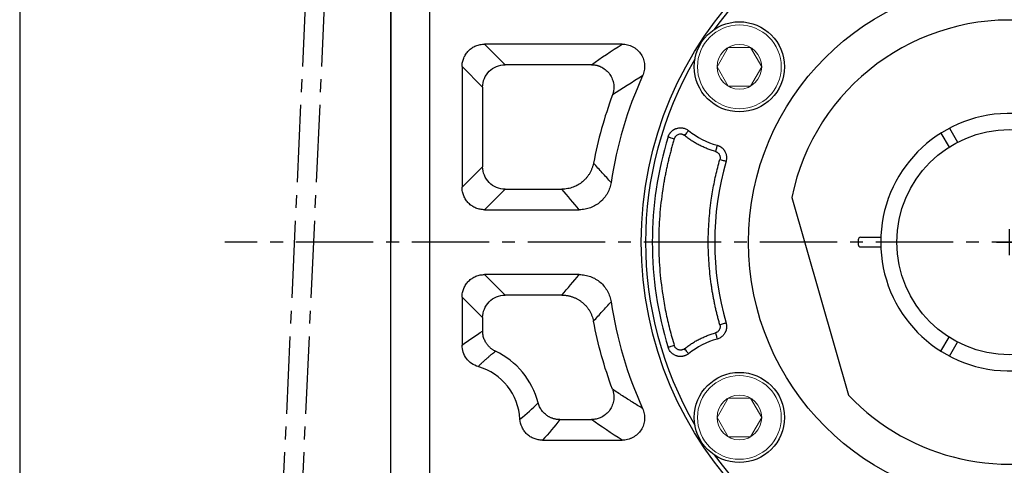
# Model space of a CAD drawing. Header units: millimetres. Extents: x 7057 to 8357, y -524 to 396.
# Tile 3 of 17: x 7134 to 7287, y 20 to 89. Entities that reach past the tile are written whole.
import ezdxf

# ---------------------------------------------------------------- set-up
doc = ezdxf.new("R2010")
doc.units = ezdxf.units.MM
doc.linetypes.add('点画线', pattern=[18, 12, -2, 2, -2])
for name, color, linetype, lineweight in [('6文字层', 3, 'Continuous', 35), ('图框_外框线', 7, 'Continuous', 18), ('粗实线', 7, 'Continuous', 40), ('细实线', 7, 'Continuous', 18)]:
    doc.layers.add(name, color=color, linetype=linetype, lineweight=lineweight)
doc.layers.add('7中心线层', color=7, linetype='点画线')
doc.layers.add('标注线', color=7, linetype='Continuous')
doc.styles.add('工程字', font='gbenor.shx', dxfattribs={"bigfont": 'gbcbig.shx'})
doc.dimstyles.new('ISO-25-1', dxfattribs={"dimtxt": 11, "dimasz": 5, "dimexe": 1.25, "dimexo": 1, "dimgap": 2, "dimtad": 1, "dimtoh": 1, "dimtxsty": '工程字', "dimcen": 2, "dimadec": 0, "dimazin": 0, "dimtfac": 1, "dimtmove": 0, "dimatfit": 3, "dimfxl": 1, "dimarcsym": 0})

# ---------------------------------------------------------------- blocks, each defined once
blk = doc.blocks.new('*D109')
at = {"layer": '6文字层', "color": 0, "lineweight": -2}
for p, q in [((7287.79, 52.67), (7287.79, 56.67)), ((7285.79, 54.67), (7289.79, 54.67)), ((7176.49, -40.99), (7208.16, -13.77)), ((7147.49, -40.99), (7176.49, -40.99))]:
    blk.add_line(p, q, dxfattribs=at)
at = {"layer": '6文字层', "color": 0}
blk.add_solid([(7208.71, -14.41), (7207.62, -13.14), (7211.96, -10.51)], dxfattribs=at)
at = {"layer": 'Defpoints', "color": 0}
for p in [(7363.63, 119.85), (7211.96, -10.51)]:
    blk.add_point(p, dxfattribs=at)
at = {"layer": '6文字层', "color": 0, "insert": (7159.86, -33.49), "char_height": 11, "attachment_point": 5, "style": '工程字'}
blk.add_mtext('∅200', dxfattribs=at)
blk = doc.blocks.new('*D110')
at = {"layer": '6文字层', "color": 0, "lineweight": -2}
for p, q in [((7386.52, 157.09), (7371.08, 141.06)), ((7415.53, 157.09), (7386.52, 157.09)), ((7287.79, 52.67), (7287.79, 56.67)), ((7285.79, 54.67), (7289.79, 54.67))]:
    blk.add_line(p, q, dxfattribs=at)
at = {"layer": '6文字层', "color": 0}
blk.add_solid([(7370.48, 141.64), (7371.68, 140.48), (7367.61, 137.46)], dxfattribs=at)
at = {"layer": 'Defpoints', "color": 0}
for p in [(7367.61, 137.46), (7207.98, -28.13)]:
    blk.add_point(p, dxfattribs=at)
at = {"layer": '6文字层', "color": 0, "lineweight": 25, "insert": (7403.15, 164.59), "char_height": 11, "attachment_point": 5, "style": '工程字'}
blk.add_mtext('∅230{}{{\\H0.7x;}{}}', dxfattribs=at)

msp = doc.modelspace()

# ---------------------------------------------------------------- linework, layer by layer
at = {"layer": '7中心线层'}
for p, q in [((7180.2477, 129.9189), (7173.3296, -20.5838)), ((7183.2131, 129.9189), (7176.295, -20.5838)), ((7387.0408, 54.6679), (7166.0192, 54.6679))]:
    msp.add_line(p, q, dxfattribs=at)
at = {"layer": '图框_外框线', "color": 3, "lineweight": 25}
msp.add_lwpolyline([(7134.1769, -508.0742), (8341.1594, -508.0742), (8341.1594, 380.1411), (7134.1769, 380.1411)], close=True, dxfattribs=at)
at = {"layer": '标注线'}
for p, q in [((7191.7924, 54.6679), (7191.7924, 129.9175)), ((7191.7924, 129.4189), (7191.7924, 54.6679)), ((7191.7924, -20.0838), (7191.7924, 54.6679))]:
    msp.add_line(p, q, dxfattribs=at)
at = {"layer": '粗实线', "color": 0, "lineweight": 30}
for p, q in [((7197.793, 126.257), (7197.793, -16.9212)), ((7278.4495, 72.3512), (7279.7005, 70.1844)), ((7277.1505, 71.6012), (7278.4015, 69.4344)), ((7253.993, 61.5823), (7262.7931, 30.8928)), ((7264.293, 55.0179), (7264.293, 54.3179)), ((7264.693, 55.4179), (7267.807, 55.4179)), ((7264.693, 53.9179), (7267.807, 53.9179)), ((7277.1505, 37.7345), (7278.4015, 39.9013)), ((7278.4495, 36.9845), (7279.7005, 39.1513))]:
    msp.add_line(p, q, dxfattribs=at)
for centre, radius in [((7287.793, 54.6679), 57.15), ((7287.793, 54.6679), 40.5), ((7245.8594, 81.8998), 7), ((7287.793, 54.6679), 17.5), ((7245.8594, 27.4359), 7)]:
    msp.add_circle(centre, radius, dxfattribs=at)
for centre, radius, start, end in [((7287.793, 54.6679), 56.5, 35.800973, 99.199034), ((7287.793, 54.6679), 56.5, 104.800972, 144.199032), ((7287.793, 54.6679), 34.5, 1.245659, 168.438501), ((7287.793, 54.6679), 56.5, 149.800973, 210.199032), ((7287.793, 54.6679), 20, 2.149096, 357.850904), ((7264.693, 55.0179), 0.4, 90, 180), ((7287.793, 54.6679), 34.5, 223.561499, 358.754341), ((7264.693, 54.3179), 0.4, 180, 270), ((7287.793, 54.6679), 56.5, 215.800973, 279.199034)]:
    msp.add_arc(centre, radius, start, end, dxfattribs=at)
at = {"layer": '细实线', "color": 0, "lineweight": -3}
for p, q in [((7227.6591, 85.4243), (7206.3192, 85.4243)), ((7209.5108, 82.2326), (7206.3192, 85.4243)), ((7202.8277, 81.9328), (7202.8277, 63.1941)), ((7202.8277, 81.9328), (7206.0194, 78.7412)), ((7222.8962, 82.2326), (7209.5108, 82.2326)), ((7206.0194, 78.7412), (7206.0194, 66.3857)), ((7202.8277, 63.1941), (7206.0194, 66.3857)), ((7206.3192, 59.7026), (7209.5108, 62.8943)), ((7209.5108, 62.8943), (7218.3244, 62.8943)), ((7206.3192, 59.7026), (7221.0184, 59.7026)), ((7221.0184, 49.6331), (7206.3192, 49.6331)), ((7206.3192, 49.6331), (7209.5108, 46.4415)), ((7202.8277, 46.1416), (7202.8277, 38.6726)), ((7202.8277, 46.1416), (7206.0194, 42.95)), ((7218.3244, 46.4415), (7209.5108, 46.4415)), ((7206.0194, 42.95), (7206.0194, 40.8651)), ((7218.0047, 27.1031), (7222.8962, 27.1031)), ((7215.2882, 23.9115), (7227.6591, 23.9115))]:
    msp.add_line(p, q, dxfattribs=at)
at = {"layer": '细实线'}
for points in [[(7242.3944, 81.8998), (7244.1265, 84.8998), (7247.5923, 84.8998), (7249.3244, 81.8998)], [(7242.3944, 81.8998), (7244.1265, 78.8998), (7247.5923, 78.8998), (7249.3244, 81.8998)], [(7242.3944, 27.4359), (7244.1265, 30.4359), (7247.5923, 30.4359), (7249.3244, 27.4359)], [(7242.3944, 27.4359), (7244.1265, 24.4359), (7247.5923, 24.4359), (7249.3244, 27.4359)]]:
    msp.add_lwpolyline(points, dxfattribs=at)
at = {"layer": '细实线', "color": 0, "lineweight": -3, "flags": 128}
for points in [[(7237.3455, 71.2179), (7237.4645, 71.3672), (7237.579, 71.5109), (7237.685, 71.6439), (7237.7785, 71.7612), (7237.8561, 71.8585), (7237.9149, 71.9323), (7237.9528, 71.9799), (7237.9684, 71.9995)], [(7234.8124, 71.0258), (7234.8349, 71.0188), (7234.8922, 71.0012), (7234.9819, 70.9734), (7235.1008, 70.9367), (7235.2445, 70.8924), (7235.4077, 70.842), (7235.5842, 70.7875), (7235.7676, 70.7309)], [(7242.419, 69.7159), (7242.4122, 69.6918), (7242.3957, 69.6333), (7242.37, 69.5424), (7242.3362, 69.4226), (7242.2954, 69.2782), (7242.2492, 69.1146), (7242.1993, 68.9377), (7242.1474, 68.7541)], [(7242.8367, 67.5177), (7243.0202, 67.4652), (7243.1969, 67.4147), (7243.3604, 67.368), (7243.5047, 67.3268), (7243.6244, 67.2925), (7243.7151, 67.2666), (7243.7736, 67.2499), (7243.7977, 67.243)], [(7243.7977, 42.0927), (7243.7736, 42.0858), (7243.7151, 42.0691), (7243.6244, 42.0432), (7243.5047, 42.009), (7243.3604, 41.9677), (7243.1969, 41.921), (7243.0202, 41.8705), (7242.8367, 41.8181)], [(7242.1474, 40.5816), (7242.1993, 40.398), (7242.2492, 40.2211), (7242.2954, 40.0575), (7242.3362, 39.9131), (7242.37, 39.7933), (7242.3957, 39.7025), (7242.4122, 39.6439), (7242.419, 39.6198)], [(7235.7676, 38.6049), (7235.5842, 38.5483), (7235.4077, 38.4938), (7235.2445, 38.4434), (7235.1008, 38.399), (7234.9819, 38.3623), (7234.8922, 38.3346), (7234.8349, 38.3169), (7234.8124, 38.3099)], [(7237.9684, 37.3363), (7237.9528, 37.3558), (7237.9149, 37.4034), (7237.8561, 37.4772), (7237.7785, 37.5746), (7237.685, 37.6919), (7237.579, 37.8248), (7237.4645, 37.9686), (7237.3455, 38.1178)]]:
    msp.add_lwpolyline(points, dxfattribs=at)
at = {"layer": '细实线'}
for centre, radius in [((7245.8594, 81.8998), 6.5), ((7245.8594, 81.8998), 3.465), ((7245.8594, 27.4359), 6.5), ((7245.8594, 27.4359), 3.465)]:
    msp.add_circle(centre, radius, dxfattribs=at)
at = {"layer": '细实线', "color": 0, "lineweight": -3}
for centre, radius, start, end in [((7287.793, 54.6679), 62.5348, 155.610301, 171.463873), ((7287.793, 54.6679), 65.7264, 159.647792, 169.229951), ((7245.8594, 81.8998), 12.6604, 231.44368, 254.231622), ((7287.793, 54.6679), 55.4484, 162.841768, 197.158238), ((7287.793, 54.6679), 45.7572, 164.048523, 195.951483), ((7287.793, 54.6679), 62.5348, 188.536128, 204.389716), ((7245.8594, 27.4359), 12.6604, 105.768384, 128.556326), ((7202.793, 26.6679), 12.2264, 14.438967, 64.74324), ((7202.793, 26.6679), 9.0348, 3.321197, 73.718211)]:
    msp.add_arc(centre, radius, start, end, dxfattribs=at)
for points, knots in [([(7202.8277, 81.9328), (7202.8274, 82.1635), (7202.8494, 82.3904), (7202.9369, 82.8369), (7203.0033, 83.0588), (7203.1776, 83.4823), (7203.2844, 83.6831), (7203.5372, 84.063), (7203.6846, 84.243), (7204.0069, 84.5655), (7204.1827, 84.7101), (7204.5646, 84.9652), (7204.7681, 85.0735), (7205.1887, 85.247), (7205.4087, 85.3136), (7205.8603, 85.4025), (7206.0885, 85.4246), (7206.3192, 85.4243)], [0, 0, 0, 0, 0.125, 0.125, 0.25, 0.25, 0.375, 0.375, 0.5, 0.5, 0.625, 0.625, 0.75, 0.75, 0.875, 0.875, 1, 1, 1, 1]), ([(7227.6591, 85.4243), (7227.9529, 85.4249), (7228.2407, 85.3899), (7228.8045, 85.2499), (7229.0811, 85.1434), (7229.4638, 84.9378), (7229.587, 84.8614), (7229.8245, 84.6923), (7229.9392, 84.5992), (7230.2604, 84.3026), (7230.447, 84.0807), (7230.7648, 83.5883), (7230.891, 83.3246), (7231.0741, 82.7733), (7231.1312, 82.4819), (7231.1607, 82.0481), (7231.1615, 81.903), (7231.1448, 81.6122), (7231.1272, 81.4656), (7231.048, 81.0354), (7230.9609, 80.7584), (7230.8389, 80.491)], [0, 0, 0, 0, 0.125, 0.125, 0.25, 0.25, 0.3125, 0.3125, 0.375, 0.375, 0.5, 0.5, 0.625, 0.625, 0.75, 0.75, 0.8125, 0.8125, 0.875, 0.875, 1, 1, 1, 1]), ([(7206.0194, 78.7412), (7206.0219, 79.6568), (7206.3991, 80.5611), (7207.6909, 81.8529), (7208.5952, 82.2301), (7209.5108, 82.2326)], [0, 0, 0, 0, 0.5, 0.5, 1, 1, 1, 1]), ([(7222.8962, 82.2326), (7222.9599, 82.2314), (7223.0861, 82.2289), (7223.2729, 82.2123), (7223.4545, 82.1871), (7223.6298, 82.1533), (7223.7979, 82.1121), (7223.9579, 82.0645), (7224.1091, 82.0117), (7224.2512, 81.9548), (7224.3836, 81.8951), (7224.7223, 81.7258), (7225.2257, 81.3775), (7225.7839, 80.7473), (7226.1792, 80.0052), (7226.342, 79.3658), (7226.384, 78.8854), (7226.3849, 78.5728), (7226.3536, 78.2355), (7226.287, 77.8808), (7226.2094, 77.6466), (7226.1697, 77.5269)], [0, 0, 0, 0, 0.02851096, 0.05651302, 0.08389714, 0.11055823, 0.13639631, 0.16131751, 0.18523492, 0.20806905, 0.22974816, 0.25020835, 0.37745715, 0.50036149, 0.62326445, 0.74998698, 0.79215127, 0.83889315, 0.88961005, 0.94358347, 1, 1, 1, 1]), ([(7234.8124, 71.0258), (7234.8278, 71.072), (7234.8586, 71.1645), (7234.9174, 71.2985), (7234.985, 71.4277), (7235.0613, 71.5506), (7235.1453, 71.6664), (7235.2357, 71.7741), (7235.3314, 71.8731), (7235.431, 71.9631), (7235.5331, 72.0437), (7235.6364, 72.1151), (7235.7398, 72.1775), (7235.842, 72.2312), (7235.9421, 72.2768), (7236.039, 72.3149), (7236.1688, 72.3584), (7236.3401, 72.4015), (7236.5603, 72.4323), (7236.7953, 72.4381), (7237.0397, 72.4146), (7237.2868, 72.3592), (7237.5288, 72.2707), (7237.7601, 72.1529), (7237.8992, 72.0505), (7237.9684, 71.9995)], [0, 0, 0, 0, 0.03762025, 0.07529768, 0.11286558, 0.15015496, 0.18699805, 0.22323163, 0.25870018, 0.29325853, 0.32677403, 0.35912808, 0.39021705, 0.41995259, 0.44826143, 0.47508468, 0.50037686, 0.55391484, 0.61120011, 0.67177603, 0.73505335, 0.80032521, 0.86679765, 0.93363294, 1, 1, 1, 1]), ([(7235.7676, 70.7309), (7235.6959, 70.4956), (7235.5527, 70.0251), (7235.35, 69.3161), (7235.1563, 68.605), (7234.9726, 67.8917), (7234.7985, 67.1761), (7234.6342, 66.4583), (7234.4797, 65.7382), (7234.3348, 65.016), (7234.1997, 64.2914), (7234.0743, 63.5647), (7233.7832, 61.7297), (7233.4467, 58.7673), (7233.293, 54.6681), (7233.4467, 50.5686), (7233.8064, 47.4025), (7234.1742, 45.1651), (7234.4264, 43.8376), (7234.7112, 42.5176), (7235.0293, 41.2052), (7235.3779, 39.8996), (7235.6376, 39.0366), (7235.7676, 38.6049)], [0, 0, 0, 0, 0.02263161, 0.04524483, 0.06784382, 0.0904327, 0.11301562, 0.13559675, 0.15818021, 0.18077018, 0.20337079, 0.22598619, 0.24862051, 0.37430312, 0.50000221, 0.62568483, 0.75138391, 0.79286025, 0.83428639, 0.87568785, 0.91709023, 0.9585191, 1, 1, 1, 1]), ([(7237.3455, 71.2179), (7237.3194, 71.2376), (7237.2675, 71.2768), (7237.1833, 71.3254), (7237.0953, 71.3659), (7237.003, 71.3974), (7236.8611, 71.4313), (7236.6651, 71.4452), (7236.4247, 71.4005), (7236.201, 71.3014), (7236.03, 71.1661), (7235.9074, 71.0223), (7235.8222, 70.8835), (7235.7859, 70.782), (7235.7676, 70.7309)], [0, 0, 0, 0, 0.05051482, 0.10036625, 0.15003513, 0.20000757, 0.25076098, 0.3754265, 0.50029509, 0.62502727, 0.75003116, 0.8336568, 0.91623307, 1, 1, 1, 1]), ([(7242.1474, 68.7541), (7242.0385, 68.7857), (7241.8208, 68.8488), (7241.4977, 68.9537), (7241.1775, 69.0658), (7240.8604, 69.186), (7240.5463, 69.314), (7240.2354, 69.4499), (7239.9275, 69.5937), (7239.5216, 69.7957), (7239.0242, 70.0665), (7238.4451, 70.4209), (7237.8829, 70.802), (7237.5248, 71.0792), (7237.3455, 71.2179)], [0, 0, 0, 0, 0.06262688, 0.12514083, 0.18758042, 0.24998437, 0.31239147, 0.3748405, 0.43737016, 0.500019, 0.62515049, 0.74998437, 0.87483084, 1, 1, 1, 1]), ([(7242.419, 69.7159), (7242.4632, 69.7024), (7242.5516, 69.6755), (7242.6801, 69.6236), (7242.8046, 69.5638), (7242.924, 69.4957), (7243.0373, 69.4204), (7243.144, 69.3387), (7243.2433, 69.2515), (7243.3349, 69.1597), (7243.4185, 69.0645), (7243.4941, 68.9668), (7243.5615, 68.8676), (7243.6424, 68.7321), (7243.7301, 68.5504), (7243.8107, 68.3132), (7243.8628, 68.0565), (7243.8801, 67.787), (7243.8628, 67.512), (7243.8194, 67.3328), (7243.7976, 67.243)], [0, 0, 0, 0, 0.04405296, 0.08813896, 0.13210942, 0.17581557, 0.21911101, 0.26185412, 0.30391031, 0.34515391, 0.38546976, 0.42475438, 0.46291664, 0.4998782, 0.57520118, 0.654936, 0.73830386, 0.82434595, 0.91196695, 1, 1, 1, 1]), ([(7242.8367, 41.8181), (7242.7782, 42.0261), (7242.6611, 42.442), (7242.4964, 43.0688), (7242.34, 43.6972), (7242.1925, 44.3275), (7242.0537, 44.9597), (7241.9237, 45.5938), (7241.8025, 46.2297), (7241.6901, 46.8676), (7241.5864, 47.5073), (7241.3638, 49.0128), (7241.1124, 51.3977), (7240.9984, 54.6677), (7241.1123, 57.9379), (7241.3864, 60.5376), (7241.6855, 62.4684), (7241.9191, 63.7425), (7242.1884, 65.009), (7242.4905, 66.2688), (7242.7213, 67.1012), (7242.8367, 67.5177)], [0, 0, 0, 0, 0.02490772, 0.04979674, 0.07467182, 0.09953776, 0.12439932, 0.14926129, 0.17412847, 0.19900562, 0.22389753, 0.24880896, 0.3743956, 0.50000295, 0.6255896, 0.75119695, 0.80099252, 0.85073235, 0.90045469, 0.95019783, 1, 1, 1, 1]), ([(7242.1474, 68.7541), (7242.1756, 68.7454), (7242.234, 68.7273), (7242.3211, 68.6888), (7242.41, 68.6392), (7242.5291, 68.5552), (7242.6485, 68.4364), (7242.756, 68.2766), (7242.8317, 68.1056), (7242.8747, 67.9116), (7242.88, 67.7089), (7242.851, 67.5806), (7242.8367, 67.5177)], [0, 0, 0, 0, 0.05628199, 0.11672776, 0.18139362, 0.25038687, 0.39466146, 0.49989329, 0.61672228, 0.74952531, 0.87721177, 1, 1, 1, 1]), ([(7209.5108, 62.8943), (7208.5952, 62.8968), (7207.6909, 63.274), (7206.3991, 64.5658), (7206.0219, 65.47), (7206.0194, 66.3857)], [0, 0, 0, 0, 0.5, 0.5, 1, 1, 1, 1]), ([(7223.2243, 66.95), (7223.2093, 66.8766), (7223.1791, 66.7298), (7223.1214, 66.5124), (7223.0547, 66.2979), (7222.9785, 66.0871), (7222.8932, 65.8806), (7222.7992, 65.6791), (7222.6971, 65.4832), (7222.5872, 65.2934), (7222.4702, 65.1102), (7222.3466, 64.934), (7222.2171, 64.7651), (7222.0823, 64.604), (7221.9427, 64.4508), (7221.7992, 64.3056), (7221.6523, 64.1686), (7221.4513, 63.9956), (7221.1843, 63.7922), (7220.8387, 63.5706), (7220.4657, 63.3732), (7220.0683, 63.2046), (7219.6504, 63.0687), (7219.2169, 62.9698), (7218.7731, 62.9066), (7218.4741, 62.8984), (7218.3244, 62.8943)], [0, 0, 0, 0, 0.0326106, 0.06523657, 0.0978347, 0.13036167, 0.16277433, 0.19503, 0.22708682, 0.25890393, 0.29044185, 0.3216626, 0.35253001, 0.38300986, 0.41307004, 0.44268065, 0.47181415, 0.50044535, 0.55810477, 0.61766618, 0.6789009, 0.74154503, 0.8053038, 0.86985787, 0.93487117, 1, 1, 1, 1]), ([(7225.9509, 63.9501), (7225.7243, 64.1949), (7225.2681, 64.6874), (7224.5879, 65.4323), (7223.9048, 66.1874), (7223.4521, 66.6948), (7223.2243, 66.95)], [0, 0, 0, 0, 0.24541379, 0.49388505, 0.74541378, 1, 1, 1, 1]), ([(7206.3192, 59.7026), (7206.0885, 59.7023), (7205.8616, 59.7243), (7205.4151, 59.8118), (7205.1932, 59.8782), (7204.7697, 60.0525), (7204.5689, 60.1593), (7204.189, 60.4121), (7204.009, 60.5595), (7203.6865, 60.8817), (7203.5419, 61.0576), (7203.2868, 61.4395), (7203.1785, 61.643), (7203.0049, 62.0636), (7202.9384, 62.2836), (7202.8494, 62.7352), (7202.8274, 62.9634), (7202.8277, 63.1941)], [0, 0, 0, 0, 0.125, 0.125, 0.25, 0.25, 0.375, 0.375, 0.5, 0.5, 0.625, 0.625, 0.75, 0.75, 0.875, 0.875, 1, 1, 1, 1]), ([(7225.9509, 63.9501), (7225.907, 63.6557), (7225.8368, 63.3652), (7225.646, 62.8012), (7225.525, 62.5277), (7225.2401, 62.0123), (7225.076, 61.769), (7224.7041, 61.3113), (7224.495, 61.0965), (7224.049, 60.7132), (7223.8104, 60.5422), (7223.3013, 60.2421), (7223.0311, 60.114), (7222.48, 59.9102), (7222.1966, 59.833), (7221.6136, 59.7287), (7221.3161, 59.7024), (7221.0184, 59.7026)], [0, 0, 0, 0, 0.125, 0.125, 0.25, 0.25, 0.375, 0.375, 0.5, 0.5, 0.625, 0.625, 0.75, 0.75, 0.875, 0.875, 1, 1, 1, 1]), ([(7202.8277, 46.1416), (7202.8274, 46.3723), (7202.8494, 46.5992), (7202.9369, 47.0457), (7203.0033, 47.2677), (7203.1776, 47.6911), (7203.2844, 47.8919), (7203.5372, 48.2719), (7203.6846, 48.4518), (7204.0068, 48.7743), (7204.1827, 48.9189), (7204.5646, 49.1741), (7204.7681, 49.2824), (7205.1887, 49.4559), (7205.4087, 49.5224), (7205.8603, 49.6114), (7206.0885, 49.6335), (7206.3192, 49.6331)], [0, 0, 0, 0, 0.125, 0.125, 0.25, 0.25, 0.375, 0.375, 0.5, 0.5, 0.625, 0.625, 0.75, 0.75, 0.875, 0.875, 1, 1, 1, 1]), ([(7221.0184, 49.6331), (7221.3167, 49.6334), (7221.6105, 49.6073), (7222.1895, 49.5043), (7222.4761, 49.4269), (7223.0343, 49.2206), (7223.3003, 49.0941), (7223.8073, 48.7956), (7224.05, 48.622), (7224.4999, 48.2347), (7224.7049, 48.0235), (7225.0761, 47.5665), (7225.2437, 47.318), (7225.5292, 46.7993), (7225.6476, 46.5299), (7225.8364, 45.9716), (7225.9069, 45.6807), (7225.9509, 45.3856)], [0, 0, 0, 0, 0.125, 0.125, 0.25, 0.25, 0.375, 0.375, 0.5, 0.5, 0.625, 0.625, 0.75, 0.75, 0.875, 0.875, 1, 1, 1, 1]), ([(7206.0194, 42.95), (7206.0219, 43.8657), (7206.3991, 44.77), (7207.6909, 46.0618), (7208.5951, 46.4389), (7209.5108, 46.4415)], [0, 0, 0, 0, 0.5, 0.5, 1, 1, 1, 1]), ([(7218.3244, 46.4415), (7218.3993, 46.4404), (7218.5492, 46.4382), (7218.7735, 46.4221), (7218.9968, 46.3967), (7219.2181, 46.3612), (7219.4369, 46.316), (7219.6524, 46.2613), (7219.864, 46.1976), (7220.071, 46.1251), (7220.2728, 46.0444), (7220.469, 45.9559), (7220.659, 45.8602), (7220.8425, 45.7579), (7221.0191, 45.6495), (7221.1885, 45.5356), (7221.3506, 45.4169), (7221.5581, 45.2517), (7221.8078, 45.0275), (7222.0901, 44.7293), (7222.3537, 44.3998), (7222.5936, 44.0409), (7222.8052, 43.6558), (7222.9834, 43.2484), (7223.1283, 42.8242), (7223.1923, 42.532), (7223.2243, 42.3857)], [0, 0, 0, 0, 0.03261277, 0.06524057, 0.09784022, 0.1303684, 0.16278197, 0.19503827, 0.22709543, 0.2589126, 0.29045031, 0.32167059, 0.35253728, 0.38301616, 0.41307512, 0.44268428, 0.47181609, 0.50044538, 0.55810853, 0.61767269, 0.67890916, 0.74155398, 0.80531233, 0.8698648, 0.93487528, 1, 1, 1, 1]), ([(7223.2243, 42.3857), (7223.4521, 42.6409), (7223.9048, 43.1483), (7224.5879, 43.9034), (7225.2681, 44.6483), (7225.7243, 45.1409), (7225.9509, 45.3856)], [0, 0, 0, 0, 0.25458623, 0.50611497, 0.75458622, 1, 1, 1, 1]), ([(7242.8367, 41.8181), (7242.844, 41.79), (7242.8592, 41.7314), (7242.8723, 41.6375), (7242.8771, 41.5352), (7242.8682, 41.3901), (7242.83, 41.2254), (7242.7554, 41.0597), (7242.6515, 40.9032), (7242.5213, 40.7714), (7242.3738, 40.673), (7242.2555, 40.6157), (7242.1806, 40.5921), (7242.1474, 40.5816)], [0, 0, 0, 0, 0.05531503, 0.11550615, 0.18060319, 0.25069826, 0.39256284, 0.50041004, 0.59604981, 0.75004004, 0.85020271, 0.93361159, 1, 1, 1, 1]), ([(7243.7977, 42.0927), (7243.8094, 42.0481), (7243.833, 41.9588), (7243.8564, 41.8222), (7243.871, 41.6848), (7243.8759, 41.5475), (7243.8714, 41.4114), (7243.858, 41.2776), (7243.8359, 41.147), (7243.806, 41.0207), (7243.7688, 40.8992), (7243.7253, 40.7833), (7243.6761, 40.6734), (7243.6032, 40.5335), (7243.4948, 40.3636), (7243.3357, 40.1708), (7243.1449, 39.9919), (7242.925, 39.8357), (7242.6821, 39.7058), (7242.5068, 39.6485), (7242.419, 39.6198)], [0, 0, 0, 0, 0.04402769, 0.08810008, 0.13206966, 0.17578855, 0.21911106, 0.26189607, 0.3040093, 0.34532521, 0.38572854, 0.42511558, 0.46339485, 0.50048753, 0.57560089, 0.65516822, 0.73841298, 0.82437687, 0.91196284, 1, 1, 1, 1]), ([(7208.0097, 37.7255), (7207.955, 37.7524), (7207.8457, 37.8063), (7207.6875, 37.8978), (7207.5342, 37.9966), (7207.387, 38.1032), (7207.2462, 38.2166), (7207.1124, 38.3364), (7206.986, 38.4617), (7206.8673, 38.5921), (7206.7567, 38.7266), (7206.6542, 38.8647), (7206.5331, 39.0457), (7206.4002, 39.2778), (7206.267, 39.5686), (7206.159, 39.8767), (7206.08, 40.1985), (7206.0293, 40.5295), (7206.0227, 40.7531), (7206.0194, 40.8651)], [0, 0, 0, 0, 0.04662915, 0.0932478, 0.13977806, 0.18614247, 0.23226469, 0.27807023, 0.32348702, 0.36844608, 0.41288196, 0.45673326, 0.49994293, 0.57945481, 0.6610509, 0.74434698, 0.82891482, 0.91429299, 1, 1, 1, 1]), ([(7237.3455, 38.1178), (7237.4347, 38.1878), (7237.6129, 38.3278), (7237.8866, 38.5292), (7238.1644, 38.7239), (7238.447, 38.9114), (7238.7341, 39.0919), (7239.0259, 39.2652), (7239.3222, 39.4315), (7239.723, 39.6434), (7240.233, 39.8895), (7240.8587, 40.1532), (7241.4961, 40.3877), (7241.9301, 40.5169), (7242.1474, 40.5816)], [0, 0, 0, 0, 0.06262688, 0.12514083, 0.18758042, 0.24998437, 0.31239147, 0.3748405, 0.43737016, 0.500019, 0.62515049, 0.74998437, 0.87483084, 1, 1, 1, 1]), ([(7205.326, 35.3403), (7204.9666, 35.4451), (7204.6243, 35.6079), (7204.0089, 36.0342), (7203.7373, 36.297), (7203.2954, 36.8883), (7203.1202, 37.2247), (7202.8882, 37.9255), (7202.8276, 38.2982), (7202.8277, 38.6726)], [0, 0, 0, 0, 0.25, 0.25, 0.5, 0.5, 0.75, 0.75, 1, 1, 1, 1]), ([(7237.9684, 37.3363), (7237.9295, 37.3066), (7237.8512, 37.247), (7237.7256, 37.1686), (7237.5945, 37.099), (7237.4587, 37.0395), (7237.3196, 36.9903), (7237.1786, 36.952), (7237.037, 36.9243), (7236.8964, 36.9071), (7236.7579, 36.8999), (7236.6228, 36.9022), (7236.4921, 36.9132), (7236.3668, 36.9318), (7236.2473, 36.9573), (7236.1097, 36.9954), (7235.9479, 37.0539), (7235.7594, 37.1441), (7235.566, 37.2642), (7235.3755, 37.4163), (7235.1961, 37.6004), (7235.0374, 37.8143), (7234.9036, 38.0517), (7234.8429, 38.2238), (7234.8124, 38.3099)], [0, 0, 0, 0, 0.03784549, 0.07595963, 0.11419234, 0.15238808, 0.19038897, 0.22803794, 0.26518196, 0.30167484, 0.33737988, 0.37217189, 0.40593877, 0.43858249, 0.47001952, 0.50018075, 0.54880793, 0.60266429, 0.66133066, 0.72420612, 0.79050619, 0.85928527, 0.92948449, 1, 1, 1, 1]), ([(7237.3455, 38.1178), (7237.3214, 38.0996), (7237.2474, 38.0436), (7237.1167, 37.9757), (7236.9689, 37.9274), (7236.8049, 37.8982), (7236.6285, 37.8973), (7236.4463, 37.9336), (7236.2907, 37.9934), (7236.1519, 38.0734), (7236.0231, 38.1795), (7235.9135, 38.3054), (7235.8239, 38.4474), (7235.7864, 38.5523), (7235.7676, 38.6049)], [0, 0, 0, 0, 0.04667748, 0.14329242, 0.22589188, 0.28603964, 0.40026528, 0.49604645, 0.57153078, 0.65687982, 0.74246845, 0.82820787, 0.91401515, 1, 1, 1, 1]), ([(7205.326, 35.3403), (7205.4365, 35.4507), (7205.6615, 35.6754), (7206.0115, 36.0089), (7206.378, 36.3469), (7206.7615, 36.6881), (7207.1619, 37.0325), (7207.579, 37.3803), (7207.8647, 37.6093), (7208.0097, 37.7255)], [0, 0, 0, 0, 0.12927784, 0.26308227, 0.4014132, 0.54427056, 0.69165423, 0.84356409, 1, 1, 1, 1]), ([(7226.1697, 31.8089), (7226.1907, 31.7489), (7226.2321, 31.6298), (7226.2815, 31.4492), (7226.3211, 31.2703), (7226.3504, 31.0943), (7226.3702, 30.9223), (7226.3813, 30.7555), (7226.3844, 30.595), (7226.3805, 30.4416), (7226.3705, 30.296), (7226.3295, 29.9206), (7226.1785, 29.3292), (7225.7834, 28.5877), (7225.2256, 27.9583), (7224.6826, 27.5825), (7224.2465, 27.3755), (7223.9535, 27.2657), (7223.6259, 27.1775), (7223.2696, 27.1163), (7223.0225, 27.1076), (7222.8962, 27.1031)], [0, 0, 0, 0, 0.02845973, 0.05642442, 0.08378637, 0.11044166, 0.13629132, 0.16124235, 0.1852085, 0.2081108, 0.2298779, 0.25044611, 0.3770522, 0.4997401, 0.62276936, 0.74963581, 0.79181403, 0.83860148, 0.8893927, 0.94346509, 1, 1, 1, 1]), ([(7230.839, 28.8447), (7230.5796, 29.0035), (7230.0575, 29.3231), (7229.2812, 29.8066), (7228.5033, 30.297), (7227.7249, 30.7946), (7226.9449, 31.2992), (7226.4292, 31.6383), (7226.1697, 31.8089)], [0, 0, 0, 0, 0.16126461, 0.32468975, 0.49027564, 0.65802251, 0.82793056, 1, 1, 1, 1]), ([(7218.0047, 27.1031), (7217.9435, 27.1042), (7217.8212, 27.1063), (7217.6382, 27.1217), (7217.4566, 27.146), (7217.2772, 27.1798), (7217.1006, 27.2226), (7216.9278, 27.2742), (7216.7593, 27.3341), (7216.5958, 27.4018), (7216.4379, 27.4767), (7216.2861, 27.5582), (7216.1406, 27.6457), (7216.002, 27.7384), (7215.8316, 27.8645), (7215.632, 28.0341), (7215.4108, 28.2588), (7215.2056, 28.5095), (7215.0209, 28.7838), (7214.8614, 29.079), (7214.7278, 29.3904), (7214.6647, 29.6077), (7214.6332, 29.7165)], [0, 0, 0, 0, 0.0400153, 0.08003377, 0.119984, 0.15979469, 0.1993953, 0.23871675, 0.27769205, 0.31625681, 0.35434984, 0.39191353, 0.42889427, 0.46524268, 0.50091386, 0.5674726, 0.63621592, 0.70682277, 0.77892479, 0.85211447, 0.92595629, 1, 1, 1, 1]), ([(7230.839, 28.8447), (7230.9609, 28.5774), (7231.0478, 28.3008), (7231.1532, 27.7295), (7231.1704, 27.4336), (7231.1412, 27.0001), (7231.1224, 26.8563), (7231.0665, 26.5703), (7231.029, 26.4273), (7230.8915, 26.0124), (7230.7666, 25.7507), (7230.4493, 25.2579), (7230.2612, 25.0342), (7229.8347, 24.6398), (7229.593, 24.4674), (7229.21, 24.2614), (7229.0782, 24.2008), (7228.8065, 24.0959), (7228.6657, 24.0514), (7228.2412, 23.9458), (7227.9529, 23.9108), (7227.6591, 23.9115)], [0, 0, 0, 0, 0.125, 0.125, 0.25, 0.25, 0.3125, 0.3125, 0.375, 0.375, 0.5, 0.5, 0.625, 0.625, 0.75, 0.75, 0.8125, 0.8125, 0.875, 0.875, 1, 1, 1, 1]), ([(7215.2882, 23.9115), (7215.0667, 23.9112), (7214.8487, 23.9316), (7214.4194, 24.0126), (7214.2063, 24.074), (7213.7966, 24.2357), (7213.6019, 24.335), (7213.2325, 24.5694), (7213.0562, 24.7064), (7212.7371, 25.0073), (7212.593, 25.1715), (7212.3359, 25.5275), (7212.2233, 25.72), (7211.9469, 26.3149), (7211.8376, 26.7489), (7211.8126, 27.1913)], [0, 0, 0, 0, 0.125, 0.125, 0.25, 0.25, 0.375, 0.375, 0.5, 0.5, 0.625, 0.625, 0.75, 0.75, 1, 1, 1, 1])]:
    msp.add_open_spline(points, degree=3, knots=knots, dxfattribs=at)
for points in [[(7222.8962, 82.2326), (7224.4262, 83.2969), (7226.0093, 84.3608), (7227.6591, 85.4243)], [(7230.8389, 80.491), (7229.2252, 79.5071), (7227.6728, 78.5188), (7226.1697, 77.5269)], [(7221.0184, 59.7026), (7220.1023, 60.7664), (7219.205, 61.8303), (7218.3244, 62.8943)], [(7218.3244, 46.4415), (7219.205, 47.5054), (7220.1023, 48.5693), (7221.0184, 49.6331)], [(7226.1697, 31.8089), (7224.8954, 35.2442), (7223.909, 38.7862), (7223.2243, 42.3857)], [(7202.8277, 38.6726), (7203.8914, 39.47), (7204.9553, 40.1906), (7206.0194, 40.8651)], [(7211.8126, 27.1913), (7212.8323, 27.976), (7213.7627, 28.8293), (7214.6332, 29.7165)], [(7218.0047, 27.1031), (7217.1799, 26.0389), (7216.2918, 24.9749), (7215.2882, 23.9115)], [(7227.6591, 23.9115), (7226.0093, 24.9749), (7224.4262, 26.0388), (7222.8962, 27.1031)]]:
    msp.add_open_spline(points, degree=3, dxfattribs=at)

# ---------------------------------------------------------------- dimensions: what is measured, and where the dimension line sits
at = {"layer": '6文字层', "lineweight": 25}
dim = msp.add_diameter_dim_2p(p1=(7207.9806, -28.1269), p2=(7367.6054, 137.4627), text='<>{}{{\\H0.7x;}{}}', dimstyle='ISO-25-1', override={"dimtoh": 40, "dimlfac": 1, "dimse1": 1, "dimsd1": 1, "dimtix": 0, "dimtofl": 0, "dimatfit": 0}, dxfattribs=at)
dim.commit()
dim.dimension.update_dxf_attribs({"geometry": '*D110', "text_midpoint": (7403.1521, 157.087), "dimtype": 163})
at = {"layer": '6文字层'}
dim = msp.add_diameter_dim_2p(p1=(7363.6298, 119.8505), p2=(7211.9561, -10.5147), dimstyle='ISO-25-1', override={"dimtxsty": '工程字', "dimse2": 1, "dimsd2": 1, "dimtofl": 0, "dimatfit": 0}, dxfattribs=at)
dim.commit()
dim.dimension.update_dxf_attribs({"geometry": '*D109', "text_midpoint": (7159.8647, -40.9948), "dimtype": 163})

doc.saveas('drawing.dxf')
